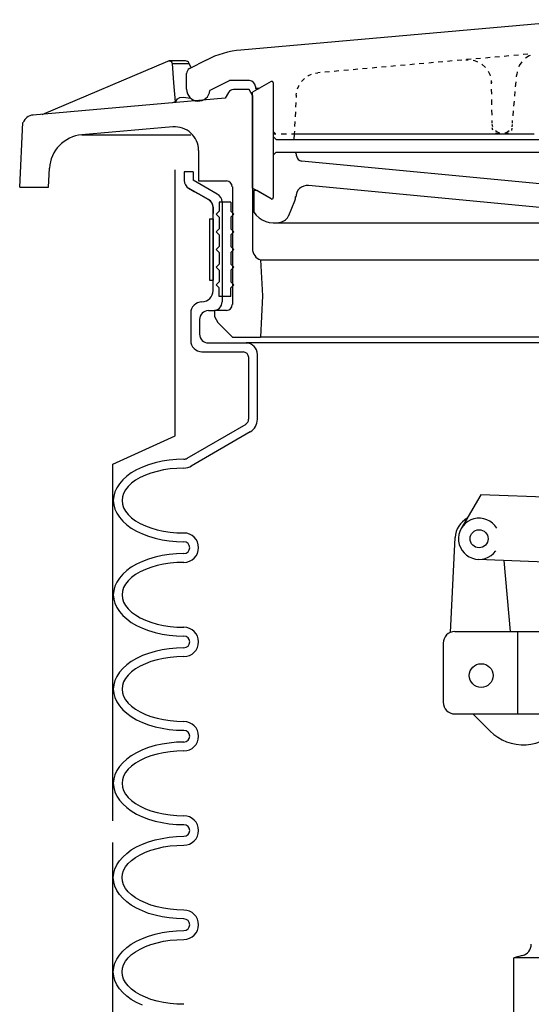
# Model space of a CAD drawing. Extents: x -169 to 7270, y -140 to 2984.
# Tile 100 of 256: x 986.57 to 992.01, y 359.47 to 369.92. Entities that reach past the tile are written whole.
import ezdxf

# ---------------------------------------------------------------- set-up
doc = ezdxf.new("R2010")
doc.units = 0
doc.header["$MEASUREMENT"] = 0
doc.layers.get('DEFPOINTS').update_dxf_attribs({"linetype": 'CONTINUOUS'})
for name, color, linetype in [('FILL-CAP', 1, 'CONTINUOUS'), ('SPILL-BUCKET', 1, 'CONTINUOUS'), ('SWIVEL-ADAPTOR', 1, 'CONTINUOUS')]:
    doc.layers.add(name, color=color, linetype=linetype)

msp = doc.modelspace()

# ---------------------------------------------------------------- linework, layer by layer
at = {"layer": 'DEFPOINTS', "linetype": 'Continuous'}
for p, q in [((988.22418, 365.50492), (988.22418, 368.32805)), ((987.56171, 365.20339), (988.22418, 365.50492)), ((987.56171, 361.41826), (987.56171, 365.20339))]:
    msp.add_line(p, q, dxfattribs=at)
for points in [[(988.34996, 368.14662), (988.36595, 368.1349), (988.42517, 368.10063), (988.47097, 368.07412), (988.51951, 368.04603), (988.57599, 368.01335), (988.57599, 368.01335), (988.61422, 367.97845), (988.62823, 367.92913), (988.62823, 367.86537)], [(987.56171, 357.10163), (987.56171, 361.18697)]]:
    msp.add_lwpolyline(points, dxfattribs=at)
at = {"layer": 'FILL-CAP', "color": 1, "linetype": 'Continuous'}
for p, q in [((991.47195, 364.88073), (991.2636, 364.52231)), ((993.87118, 364.78225), (991.47195, 364.88073)), ((991.1478, 363.4189), (991.19881, 364.42577)), ((992.45637, 364.15225), (991.44375, 364.19381)), ((991.78547, 363.42836), (991.71959, 364.18249)), ((991.19552, 363.42836), (992.37693, 363.42836)), ((991.86302, 362.55336), (991.86302, 363.42836)), ((991.07052, 363.30336), (991.07052, 362.67836)), ((991.19552, 362.55336), (994.57052, 362.55336)), ((991.3877, 362.55336), (991.57055, 362.37125))]:
    msp.add_line(p, q, dxfattribs=at)
at = {"layer": 'FILL-CAP', "color": 7, "linetype": 'Continuous'}
for centre, radius in [((991.45272, 364.41238), 0.0955), ((991.47502, 362.96036), 0.126)]:
    msp.add_circle(centre, radius, dxfattribs=at)
at = {"layer": 'FILL-CAP', "color": 1, "linetype": 'Continuous'}
for centre, radius, start, end in [((991.44849, 364.41312), 0.25, 119.01975, 177.100106), ((991.4528, 364.41237), 0.2188, 31.207475, 324.090131), ((991.19552, 363.30336), 0.125, 90, 180), ((991.19552, 362.67836), 0.125, 180, 270), ((991.92339, 362.72551), 0.5, 225.115836, 321.339848)]:
    msp.add_arc(centre, radius, start, end, dxfattribs=at)
at = {"layer": 'SPILL-BUCKET', "linetype": 'Continuous'}
for p, q in [((992.56879, 369.92286), (988.92249, 369.60088)), ((988.37661, 369.40364), (988.55467, 369.49533)), ((991.26913, 369.49426), (991.21902, 369.48893)), ((991.31285, 369.49746), (991.33843, 369.49746)), ((991.36935, 369.50279), (991.31924, 369.49853)), ((991.38854, 369.49213), (991.4024, 369.48893)), ((991.4024, 369.48893), (991.43759, 369.47614)), ((991.46957, 369.51132), (991.41946, 369.50706)), ((991.56979, 369.51985), (991.51968, 369.51559)), ((991.67001, 369.52945), (991.6199, 369.52518)), ((991.77023, 369.53797), (991.72012, 369.53371)), ((991.87152, 369.54651), (991.82141, 369.54224)), ((991.97174, 369.5561), (991.92163, 369.55184)), ((991.98453, 369.54011), (991.94615, 369.51452)), ((991.99626, 369.54437), (991.98453, 369.54011)), ((986.80828, 368.9164), (988.14632, 369.48253)), ((988.14632, 369.48253), (988.15165, 369.48467)), ((988.15165, 369.48467), (988.15805, 369.48467)), ((988.16338, 369.48467), (988.15805, 369.48467)), ((988.16338, 369.48467), (988.17191, 369.4836)), ((988.33397, 369.48467), (988.16338, 369.48467)), ((988.17191, 369.4836), (988.18151, 369.47827)), ((988.18151, 369.47827), (988.1879, 369.46761)), ((988.1879, 369.46761), (988.1911, 369.45801)), ((988.1911, 369.45801), (988.2039, 369.25331)), ((988.1911, 369.45801), (988.37342, 369.45801)), ((988.3425, 369.4836), (988.33397, 369.48467)), ((988.35316, 369.4804), (988.3425, 369.4836)), ((988.36382, 369.47187), (988.35316, 369.4804)), ((988.37342, 369.45801), (988.36382, 369.47187)), ((988.39154, 369.4111), (988.37342, 369.45801)), ((990.06436, 369.38765), (990.01425, 369.38338)), ((990.16458, 369.39617), (990.11447, 369.39191)), ((990.2648, 369.4047), (990.21469, 369.40044)), ((990.36502, 369.4143), (990.31491, 369.41004)), ((990.46524, 369.42283), (990.41513, 369.41856)), ((990.56546, 369.43136), (990.51535, 369.42709)), ((990.66675, 369.44095), (990.61664, 369.43669)), ((990.76697, 369.44948), (990.71686, 369.44522)), ((990.86719, 369.45801), (990.81708, 369.45375)), ((990.96741, 369.46761), (990.9173, 369.46228)), ((991.06763, 369.47614), (991.01752, 369.47187)), ((991.16785, 369.48467), (991.11774, 369.4804)), ((991.48237, 369.45055), (991.4845, 369.44842)), ((991.4845, 369.44842), (991.51862, 369.41856)), ((991.51862, 369.41856), (991.51968, 369.41643)), ((991.88005, 369.43562), (991.87578, 369.4239)), ((991.90564, 369.47401), (991.88005, 369.43562)), ((988.34356, 369.18401), (988.34356, 369.35033)), ((989.56539, 369.2661), (989.59631, 369.29809)), ((989.63256, 369.32367), (989.64003, 369.32901)), ((989.64003, 369.32901), (989.67308, 369.34287)), ((989.71572, 369.35459), (989.73811, 369.35886)), ((989.76264, 369.36099), (989.73811, 369.35886)), ((989.86285, 369.36952), (989.81275, 369.36526)), ((989.96308, 369.37912), (989.91296, 369.37379)), ((991.54954, 369.37485), (991.56659, 369.3418)), ((991.56659, 369.3418), (991.57086, 369.32794)), ((991.58152, 369.27783), (991.58472, 369.25224)), ((991.85019, 369.31515), (991.85233, 369.34073)), ((991.85766, 369.36952), (991.85233, 369.34073)), ((988.2039, 369.25331), (988.22309, 369.0518)), ((988.79775, 369.27463), (988.59305, 369.17015)), ((989.01312, 369.2757), (988.79988, 369.2757)), ((989.00779, 369.18081), (988.84253, 369.18081)), ((989.04404, 369.11897), (989.00779, 369.18081)), ((989.24341, 369.26717), (989.04404, 369.15202)), ((989.07496, 369.21386), (989.07496, 369.1936)), ((989.11654, 369.1936), (989.07496, 369.1936)), ((989.07496, 369.1936), (989.11654, 369.1936)), ((989.2658, 369.25331), (989.2658, 368.03361)), ((989.52275, 369.18827), (989.53554, 369.22026)), ((989.53554, 369.22026), (989.54087, 369.22879)), ((991.58472, 369.24158), (991.58472, 369.2693)), ((991.58685, 369.1307), (991.58578, 369.18614)), ((991.8406, 369.21173), (991.84593, 369.2629)), ((988.75297, 369.08912), (986.71126, 368.91107)), ((988.22415, 369.04327), (988.24867, 369.08272)), ((988.24867, 369.08272), (988.27426, 369.09658)), ((988.27426, 369.09658), (988.31051, 369.10191)), ((988.31051, 369.10191), (988.38728, 369.08912)), ((988.78816, 369.14989), (988.75297, 369.08912)), ((989.04404, 368.13596), (989.04404, 369.15202)), ((989.04404, 369.11897), (989.04404, 367.492)), ((989.50995, 369.12217), (989.50889, 369.09658)), ((989.50995, 369.12217), (989.51315, 369.14456)), ((991.58898, 369.01982), (991.58792, 369.07526)), ((991.83207, 369.10938), (991.83633, 369.16055)), ((988.22309, 369.0518), (988.1943, 369.04007)), ((988.22415, 369.04327), (988.22309, 369.0518)), ((989.50569, 369.0454), (989.50356, 368.99423)), ((991.59112, 368.90894), (991.59005, 368.96438)), ((991.82247, 369.00596), (991.82781, 369.05713)), ((989.50036, 368.94305), (989.49823, 368.89188)), ((991.81395, 368.90254), (991.81821, 368.95478)), ((986.57053, 368.14662), (986.60571, 368.83111)), ((988.19963, 368.78526), (987.22942, 368.69997)), ((989.49503, 368.8407), (989.49183, 368.78953)), ((991.59218, 368.82577), (991.59218, 368.85349)), ((991.59964, 368.78419), (991.59325, 368.80978)), ((991.59858, 368.75114), (991.59325, 368.7746)), ((991.80222, 368.77033), (991.79582, 368.74794)), ((991.80541, 368.80978), (991.80008, 368.78419)), ((991.80755, 368.82577), (991.80968, 368.85136)), ((987.22942, 368.69997), (988.39047, 368.69997)), ((989.29032, 368.71276), (989.2658, 368.73716)), ((989.2658, 368.71276), (989.29352, 368.71276)), ((989.29779, 368.65092), (989.2658, 368.68184)), ((989.29779, 368.65092), (989.48863, 368.65092)), ((989.35003, 368.71276), (989.40547, 368.71276)), ((989.46091, 368.71276), (989.48863, 368.71276)), ((989.48863, 368.71276), (989.48543, 368.65092)), ((989.4897, 368.73835), (989.48863, 368.71276)), ((989.48863, 368.71276), (992.03677, 368.71276)), ((989.48863, 368.65092), (993.44518, 368.65092)), ((991.64016, 368.73088), (991.62843, 368.74155)), ((991.65509, 368.71276), (991.63163, 368.71809)), ((991.66895, 368.71809), (991.64016, 368.73088)), ((991.67321, 368.71702), (991.66895, 368.71809)), ((991.73078, 368.71809), (991.72545, 368.71702)), ((991.75957, 368.73088), (991.73078, 368.71809)), ((991.76277, 368.71702), (991.74038, 368.71276)), ((991.7713, 368.74155), (991.75957, 368.73088)), ((988.4715, 368.53578), (988.4715, 368.21166)), ((989.2658, 368.48353), (989.29779, 368.51552)), ((989.29779, 368.51552), (993.46864, 368.51552)), ((989.50995, 368.50486), (989.50036, 368.51552)), ((989.51315, 368.47607), (989.50889, 368.51552)), ((986.87652, 368.14662), (986.88718, 368.346)), ((993.04111, 368.09118), (989.56646, 368.4217)), ((988.31904, 368.30655), (988.31904, 368.21593)), ((988.41287, 368.30655), (988.31904, 368.30655)), ((988.41287, 368.30655), (988.41287, 368.22019)), ((986.57053, 368.14662), (986.77203, 368.14662)), ((986.77203, 368.14662), (986.87652, 368.14662)), ((988.57599, 368.01335), (988.36595, 368.1349)), ((988.67019, 368.07168), (988.41287, 368.22019)), ((988.4715, 368.21166), (988.7679, 368.21166)), ((988.8308, 368.14876), (988.8308, 366.89814)), ((989.24341, 368.02082), (989.04404, 368.13596)), ((992.62317, 367.87902), (989.64109, 368.16368)), ((989.09095, 368.10824), (989.05896, 368.10824)), ((989.05896, 368.10824), (989.05896, 367.87795)), ((989.24341, 368.02082), (989.09095, 368.10824)), ((988.62823, 367.04847), (988.62823, 367.92913)), ((988.69114, 367.98457), (988.69114, 367.89074)), ((988.81588, 367.98457), (988.69114, 367.98457)), ((988.72205, 367.98776), (988.72205, 366.92799)), ((988.81588, 367.98457), (988.81588, 367.89074)), ((989.43212, 367.84596), (989.49503, 367.99843)), ((988.65915, 367.85983), (988.69114, 367.89074)), ((988.65915, 367.85983), (988.69114, 367.82784)), ((988.69114, 367.82784), (988.69114, 367.7031)), ((988.8468, 367.85983), (988.81588, 367.89074)), ((988.8468, 367.85983), (988.81588, 367.82784)), ((988.81588, 367.82784), (988.81588, 367.7031)), ((989.28179, 367.76494), (992.8364, 367.76494)), ((988.65915, 367.67218), (988.69114, 367.7031)), ((988.65915, 367.67218), (988.69114, 367.64019)), ((988.69114, 367.64019), (988.69114, 367.51545)), ((988.8468, 367.67218), (988.81588, 367.7031)), ((988.8468, 367.67218), (988.81588, 367.64019)), ((988.81588, 367.64019), (988.81588, 367.51545)), ((988.65915, 367.48453), (988.69114, 367.51545)), ((988.8468, 367.48453), (988.81588, 367.51545)), ((988.65915, 367.48453), (988.69114, 367.45255)), ((988.69114, 367.45255), (988.69114, 367.32781)), ((988.8468, 367.48453), (988.81588, 367.45255)), ((988.81588, 367.45255), (988.81588, 367.32781)), ((988.65915, 367.29689), (988.69114, 367.32781)), ((988.65915, 367.29689), (988.69114, 367.2649)), ((988.8468, 367.29689), (988.81588, 367.32781)), ((988.8468, 367.29689), (988.81588, 367.2649)), ((989.13146, 367.37259), (992.91317, 367.37259)), ((989.13146, 367.37259), (989.15172, 366.99196)), ((988.69114, 367.2649), (988.69114, 367.14016)), ((988.81588, 367.2649), (988.81588, 367.14016)), ((988.65915, 367.10924), (988.69114, 367.14016)), ((988.65915, 367.10924), (988.69114, 367.07726)), ((988.8468, 367.10924), (988.81588, 367.14016)), ((988.8468, 367.10924), (988.81588, 367.07726)), ((988.69114, 366.98343), (988.69114, 367.07726)), ((988.81588, 366.98343), (988.69114, 366.98343)), ((988.81588, 366.98343), (988.81588, 367.07726)), ((989.15172, 366.99196), (989.12827, 366.55377)), ((988.38834, 366.80858), (988.38834, 366.51645)), ((988.57599, 366.83417), (988.62823, 366.83417)), ((988.7679, 366.83524), (988.64102, 366.83524)), ((988.64102, 366.83524), (988.64102, 366.7734)), ((988.64102, 366.7734), (988.64102, 366.77127)), ((988.64102, 366.77127), (988.67728, 366.70943)), ((988.48216, 366.74035), (988.48216, 366.58469)), ((988.67728, 366.70943), (988.83187, 366.55377)), ((988.57599, 366.49086), (988.97793, 366.49086)), ((988.83187, 366.55377), (989.12827, 366.55377)), ((1000.16311, 366.49086), (988.97793, 366.49086)), ((994.56999, 366.55377), (989.12827, 366.55377)), ((999.93815, 366.55377), (989.20396, 366.55377)), ((988.50775, 366.39704), (988.94488, 366.39704)), ((989.09841, 365.68164), (989.09841, 366.37039)), ((989.00459, 365.68164), (989.00459, 366.33627)), ((988.97367, 365.62727), (988.34676, 365.26477)), ((989.02058, 365.54624), (988.39367, 365.18374)), ((988.00985, 365.21892), (987.94055, 365.1976)), ((988.08342, 365.23492), (988.00985, 365.21892)), ((988.15912, 365.24664), (988.08342, 365.23492)), ((988.23695, 365.25411), (988.15912, 365.24664)), ((988.31584, 365.25624), (988.23695, 365.25411)), ((987.75717, 365.11124), (987.70813, 365.07606)), ((987.81368, 365.14429), (987.75717, 365.11124)), ((987.87445, 365.17308), (987.81368, 365.14429)), ((987.94055, 365.1976), (987.87445, 365.17308)), ((987.96614, 365.11018), (987.90643, 365.08778)), ((988.03011, 365.1283), (987.96614, 365.11018)), ((988.09834, 365.14323), (988.03011, 365.1283)), ((988.16978, 365.15389), (988.09834, 365.14323)), ((988.24228, 365.16029), (988.16978, 365.15389)), ((988.31584, 365.16242), (988.24228, 365.16029)), ((987.6303, 364.99716), (987.60151, 364.95451)), ((987.66548, 365.03767), (987.6303, 364.99716)), ((987.70813, 365.07606), (987.66548, 365.03767)), ((987.7593, 365.00143), (987.72412, 364.96837)), ((987.80195, 365.03341), (987.7593, 365.00143)), ((987.85099, 365.0622), (987.80195, 365.03341)), ((987.90643, 365.08778), (987.85099, 365.0622)), ((987.58125, 364.90974), (987.56952, 364.86496)), ((987.60151, 364.95451), (987.58125, 364.90974)), ((987.67507, 364.89481), (987.66335, 364.85749)), ((987.69533, 364.93212), (987.67507, 364.89481)), ((987.72412, 364.96837), (987.69533, 364.93212)), ((987.56952, 364.86496), (987.56526, 364.81911)), ((987.56526, 364.81911), (987.56952, 364.77327)), ((987.56526, 364.81911), (987.56952, 364.77327)), ((987.66335, 364.85749), (987.65908, 364.81911)), ((987.65908, 364.81911), (987.66335, 364.78073)), ((987.56952, 364.77327), (987.58125, 364.72742)), ((987.56952, 364.77327), (987.58125, 364.72742)), ((987.58125, 364.72742), (987.60151, 364.68371)), ((987.58125, 364.72742), (987.60151, 364.68371)), ((987.60151, 364.68371), (987.6303, 364.64106)), ((987.60151, 364.68371), (987.6303, 364.64106)), ((987.66335, 364.78073), (987.67507, 364.74235)), ((987.67507, 364.74235), (987.69533, 364.70503)), ((987.69533, 364.70503), (987.72412, 364.66985)), ((987.6303, 364.64106), (987.66548, 364.59948)), ((987.6303, 364.64106), (987.66548, 364.59948)), ((987.66548, 364.59948), (987.70813, 364.5611)), ((987.66548, 364.59948), (987.70813, 364.5611)), ((987.72412, 364.66985), (987.7593, 364.63573)), ((987.7593, 364.63573), (987.80195, 364.60374)), ((987.80195, 364.60374), (987.85099, 364.57602)), ((987.85099, 364.57602), (987.90643, 364.54937)), ((987.70813, 364.5611), (987.75717, 364.52591)), ((987.70813, 364.5611), (987.75717, 364.52591)), ((987.75717, 364.52591), (987.81368, 364.49286)), ((987.75717, 364.52591), (987.81368, 364.49286)), ((987.81368, 364.49286), (987.87445, 364.46408)), ((987.81368, 364.49286), (987.87445, 364.46408)), ((987.90643, 364.54937), (987.96614, 364.52698)), ((987.96614, 364.52698), (988.03011, 364.50886)), ((988.03011, 364.50886), (988.09834, 364.49393)), ((988.09834, 364.49393), (988.16978, 364.48327)), ((988.16978, 364.48327), (988.24228, 364.47687)), ((988.24228, 364.47687), (988.31584, 364.47474)), ((987.87445, 364.46408), (987.94055, 364.43955)), ((987.87445, 364.46408), (987.94055, 364.43955)), ((987.94055, 364.43955), (988.00985, 364.4193)), ((987.94055, 364.43955), (988.00985, 364.4193)), ((988.00985, 364.4193), (988.08342, 364.40224)), ((988.00985, 364.4193), (988.08342, 364.40224)), ((988.08342, 364.40224), (988.15912, 364.39051)), ((988.08342, 364.40224), (988.15912, 364.39051)), ((988.15912, 364.39051), (988.23695, 364.38305)), ((988.15912, 364.39051), (988.23695, 364.38305)), ((988.23695, 364.38305), (988.31584, 364.38092)), ((988.23695, 364.38305), (988.31584, 364.38092)), ((987.87445, 364.17195), (987.81368, 364.14316)), ((987.94055, 364.19753), (987.87445, 364.17195)), ((988.00985, 364.21779), (987.94055, 364.19753)), ((988.08342, 364.23485), (988.00985, 364.21779)), ((988.15912, 364.24658), (988.08342, 364.23485)), ((988.23695, 364.25297), (988.15912, 364.24658)), ((988.24228, 364.16022), (988.16978, 364.15382)), ((988.31584, 364.25617), (988.23695, 364.25297)), ((988.31584, 364.16235), (988.24228, 364.16022)), ((987.70813, 364.07492), (987.66548, 364.03654)), ((987.75717, 364.11117), (987.70813, 364.07492)), ((987.81368, 364.14316), (987.75717, 364.11117)), ((987.85099, 364.06106), (987.80195, 364.03228)), ((987.90643, 364.08665), (987.85099, 364.06106)), ((987.96614, 364.10904), (987.90643, 364.08665)), ((988.03011, 364.12823), (987.96614, 364.10904)), ((988.09834, 364.14316), (988.03011, 364.12823)), ((988.16978, 364.15382), (988.09834, 364.14316)), ((987.60151, 363.95338), (987.58125, 363.9086)), ((987.6303, 363.99603), (987.60151, 363.95338)), ((987.66548, 364.03654), (987.6303, 363.99603)), ((987.72412, 363.96724), (987.69533, 363.93206)), ((987.7593, 364.00136), (987.72412, 363.96724)), ((987.80195, 364.03228), (987.7593, 364.00136)), ((987.56952, 363.86382), (987.56526, 363.81798)), ((987.58125, 363.9086), (987.56952, 363.86382)), ((987.66335, 363.85636), (987.65908, 363.81798)), ((987.67507, 363.89474), (987.66335, 363.85636)), ((987.69533, 363.93206), (987.67507, 363.89474)), ((987.56526, 363.81798), (987.56952, 363.77213)), ((987.56526, 363.81798), (987.56952, 363.77213)), ((987.56952, 363.77213), (987.58125, 363.72735)), ((987.56952, 363.77213), (987.58125, 363.72735)), ((987.65908, 363.81798), (987.66335, 363.7796)), ((987.66335, 363.7796), (987.67507, 363.74121)), ((987.67507, 363.74121), (987.69533, 363.7039)), ((987.58125, 363.72735), (987.60151, 363.68257)), ((987.58125, 363.72735), (987.60151, 363.68257)), ((987.60151, 363.68257), (987.6303, 363.63993)), ((987.60151, 363.68257), (987.6303, 363.63993)), ((987.6303, 363.63993), (987.66548, 363.59941)), ((987.6303, 363.63993), (987.66548, 363.59941)), ((987.69533, 363.7039), (987.72412, 363.66871)), ((987.72412, 363.66871), (987.7593, 363.6346)), ((987.7593, 363.6346), (987.80195, 363.60368)), ((987.66548, 363.59941), (987.70813, 363.56103)), ((987.66548, 363.59941), (987.70813, 363.56103)), ((987.70813, 363.56103), (987.75717, 363.52478)), ((987.70813, 363.56103), (987.75717, 363.52478)), ((987.80195, 363.60368), (987.85099, 363.57489)), ((987.85099, 363.57489), (987.90643, 363.5493)), ((987.90643, 363.5493), (987.96614, 363.52691)), ((987.75717, 363.52478), (987.81368, 363.4928)), ((987.75717, 363.52478), (987.81368, 363.4928)), ((987.81368, 363.4928), (987.87445, 363.46401)), ((987.81368, 363.4928), (987.87445, 363.46401)), ((987.87445, 363.46401), (987.94055, 363.43842)), ((987.87445, 363.46401), (987.94055, 363.43842)), ((987.94055, 363.43842), (988.00985, 363.41816)), ((987.94055, 363.43842), (988.00985, 363.41816)), ((987.96614, 363.52691), (988.03011, 363.50772)), ((988.03011, 363.50772), (988.09834, 363.4928)), ((988.09834, 363.4928), (988.16978, 363.48214)), ((988.16978, 363.48214), (988.24228, 363.47574)), ((988.24228, 363.47574), (988.31584, 363.4736)), ((988.00985, 363.41816), (988.08342, 363.40111)), ((988.00985, 363.41816), (988.08342, 363.40111)), ((988.08342, 363.40111), (988.15912, 363.38938)), ((988.08342, 363.40111), (988.15912, 363.38938)), ((988.15912, 363.38938), (988.23695, 363.38298)), ((988.15912, 363.38938), (988.23695, 363.38298)), ((988.23695, 363.38298), (988.31584, 363.37978)), ((988.23695, 363.38298), (988.31584, 363.37978)), ((988.00985, 363.21666), (987.94055, 363.1964)), ((988.08342, 363.23372), (988.00985, 363.21666)), ((988.15912, 363.24545), (988.08342, 363.23372)), ((988.23695, 363.25291), (988.15912, 363.24545)), ((988.31584, 363.25504), (988.23695, 363.25291)), ((987.75717, 363.11004), (987.70813, 363.07486)), ((987.81368, 363.14203), (987.75717, 363.11004)), ((987.87445, 363.17188), (987.81368, 363.14203)), ((987.94055, 363.1964), (987.87445, 363.17188)), ((988.03011, 363.1271), (987.96614, 363.10898)), ((988.09834, 363.14203), (988.03011, 363.1271)), ((988.16978, 363.15269), (988.09834, 363.14203)), ((988.24228, 363.15909), (988.16978, 363.15269)), ((988.31584, 363.16122), (988.24228, 363.15909)), ((987.66548, 363.03648), (987.6303, 362.99489)), ((987.70813, 363.07486), (987.66548, 363.03648)), ((987.80195, 363.03115), (987.7593, 363.00023)), ((987.85099, 363.05993), (987.80195, 363.03115)), ((987.90643, 363.08659), (987.85099, 363.05993)), ((987.96614, 363.10898), (987.90643, 363.08659)), ((987.58125, 362.90854), (987.56952, 362.86269)), ((987.60151, 362.95225), (987.58125, 362.90854)), ((987.6303, 362.99489), (987.60151, 362.95225)), ((987.69533, 362.93092), (987.67507, 362.89361)), ((987.72412, 362.96611), (987.69533, 362.93092)), ((987.7593, 363.00023), (987.72412, 362.96611)), ((987.56952, 362.86269), (987.56526, 362.81685)), ((987.56526, 362.81685), (987.56952, 362.771)), ((987.56526, 362.81685), (987.56952, 362.771)), ((987.66335, 362.85523), (987.65908, 362.81685)), ((987.65908, 362.81685), (987.66335, 362.77846)), ((987.67507, 362.89361), (987.66335, 362.85523)), ((987.56952, 362.771), (987.58125, 362.72622)), ((987.56952, 362.771), (987.58125, 362.72622)), ((987.58125, 362.72622), (987.60151, 362.68144)), ((987.58125, 362.72622), (987.60151, 362.68144)), ((987.66335, 362.77846), (987.67507, 362.74115)), ((987.67507, 362.74115), (987.69533, 362.70383)), ((987.69533, 362.70383), (987.72412, 362.66758)), ((987.60151, 362.68144), (987.6303, 362.63879)), ((987.60151, 362.68144), (987.6303, 362.63879)), ((987.6303, 362.63879), (987.66548, 362.59828)), ((987.6303, 362.63879), (987.66548, 362.59828)), ((987.66548, 362.59828), (987.70813, 362.5599)), ((987.66548, 362.59828), (987.70813, 362.5599)), ((987.72412, 362.66758), (987.7593, 362.63453)), ((987.7593, 362.63453), (987.80195, 362.60254)), ((987.80195, 362.60254), (987.85099, 362.57376)), ((987.70813, 362.5599), (987.75717, 362.52471)), ((987.70813, 362.5599), (987.75717, 362.52471)), ((987.75717, 362.52471), (987.81368, 362.49166)), ((987.75717, 362.52471), (987.81368, 362.49166)), ((987.81368, 362.49166), (987.87445, 362.46288)), ((987.81368, 362.49166), (987.87445, 362.46288)), ((987.85099, 362.57376), (987.90643, 362.54817)), ((987.90643, 362.54817), (987.96614, 362.52578)), ((987.96614, 362.52578), (988.03011, 362.50766)), ((988.03011, 362.50766), (988.09834, 362.49273)), ((988.09834, 362.49273), (988.16978, 362.48207)), ((988.16978, 362.48207), (988.24228, 362.47567)), ((987.87445, 362.46288), (987.94055, 362.43835)), ((987.87445, 362.46288), (987.94055, 362.43835)), ((987.94055, 362.43835), (988.00985, 362.41703)), ((987.94055, 362.43835), (988.00985, 362.41703)), ((988.00985, 362.41703), (988.08342, 362.40104)), ((988.00985, 362.41703), (988.08342, 362.40104)), ((988.08342, 362.40104), (988.15912, 362.38931)), ((988.08342, 362.40104), (988.15912, 362.38931)), ((988.15912, 362.38931), (988.23695, 362.38185)), ((988.15912, 362.38931), (988.23695, 362.38185)), ((988.23695, 362.38185), (988.31584, 362.37972)), ((988.23695, 362.38185), (988.31584, 362.37972)), ((988.24228, 362.47567), (988.31584, 362.47354)), ((987.87445, 362.17075), (987.81368, 362.14196)), ((987.94055, 362.19527), (987.87445, 362.17075)), ((988.00985, 362.21659), (987.94055, 362.19527)), ((988.08342, 362.23258), (988.00985, 362.21659)), ((988.15912, 362.24431), (988.08342, 362.23258)), ((988.23695, 362.25178), (988.15912, 362.24431)), ((988.31584, 362.25391), (988.23695, 362.25178)), ((987.70813, 362.07372), (987.66548, 362.03534)), ((987.75717, 362.10891), (987.70813, 362.07372)), ((987.81368, 362.14196), (987.75717, 362.10891)), ((987.90643, 362.08545), (987.85099, 362.05986)), ((987.96614, 362.10784), (987.90643, 362.08545)), ((988.03011, 362.12597), (987.96614, 362.10784)), ((988.09834, 362.14089), (988.03011, 362.12597)), ((988.16978, 362.15156), (988.09834, 362.14089)), ((988.24228, 362.15795), (988.16978, 362.15156)), ((988.31584, 362.16008), (988.24228, 362.15795)), ((987.6303, 361.99483), (987.60151, 361.95218)), ((987.66548, 362.03534), (987.6303, 361.99483)), ((987.72412, 361.96604), (987.69533, 361.92979)), ((987.7593, 361.99909), (987.72412, 361.96604)), ((987.80195, 362.03108), (987.7593, 361.99909)), ((987.85099, 362.05986), (987.80195, 362.03108)), ((987.56952, 361.86262), (987.56526, 361.81678)), ((987.58125, 361.9074), (987.56952, 361.86262)), ((987.60151, 361.95218), (987.58125, 361.9074)), ((987.66335, 361.85516), (987.65908, 361.81678)), ((987.67507, 361.89248), (987.66335, 361.85516)), ((987.69533, 361.92979), (987.67507, 361.89248)), ((987.56526, 361.81678), (987.56952, 361.77093)), ((987.56526, 361.81678), (987.56952, 361.77093)), ((987.56952, 361.77093), (987.58125, 361.72509)), ((987.56952, 361.77093), (987.58125, 361.72509)), ((987.65908, 361.81678), (987.66335, 361.77733)), ((987.66335, 361.77733), (987.67507, 361.74001)), ((987.58125, 361.72509), (987.60151, 361.68137)), ((987.58125, 361.72509), (987.60151, 361.68137)), ((987.60151, 361.68137), (987.6303, 361.63873)), ((987.60151, 361.68137), (987.6303, 361.63873)), ((987.67507, 361.74001), (987.69533, 361.7027)), ((987.69533, 361.7027), (987.72412, 361.66751)), ((987.72412, 361.66751), (987.7593, 361.6334)), ((987.6303, 361.63873), (987.66548, 361.59715)), ((987.6303, 361.63873), (987.66548, 361.59715)), ((987.66548, 361.59715), (987.70813, 361.55877)), ((987.66548, 361.59715), (987.70813, 361.55877)), ((987.70813, 361.55877), (987.75717, 361.52358)), ((987.70813, 361.55877), (987.75717, 361.52358)), ((987.7593, 361.6334), (987.80195, 361.60141)), ((987.80195, 361.60141), (987.85099, 361.57263)), ((987.85099, 361.57263), (987.90643, 361.54704)), ((987.90643, 361.54704), (987.96614, 361.52465)), ((987.75717, 361.52358), (987.81368, 361.49053)), ((987.75717, 361.52358), (987.81368, 361.49053)), ((987.81368, 361.49053), (987.87445, 361.46174)), ((987.81368, 361.49053), (987.87445, 361.46174)), ((987.87445, 361.46174), (987.94055, 361.43722)), ((987.87445, 361.46174), (987.94055, 361.43722)), ((987.94055, 361.43722), (988.00985, 361.4159)), ((987.94055, 361.43722), (988.00985, 361.4159)), ((987.96614, 361.52465), (988.03011, 361.50652)), ((988.03011, 361.50652), (988.09834, 361.4916)), ((988.09834, 361.4916), (988.16978, 361.48094)), ((988.16978, 361.48094), (988.24228, 361.47454)), ((988.24228, 361.47454), (988.31584, 361.47241)), ((988.00985, 361.4159), (988.08342, 361.39991)), ((988.00985, 361.4159), (988.08342, 361.39991)), ((988.08342, 361.39991), (988.15912, 361.38818)), ((988.08342, 361.39991), (988.15912, 361.38818)), ((988.15912, 361.38818), (988.23695, 361.38072)), ((988.15912, 361.38818), (988.23695, 361.38072)), ((988.23695, 361.38072), (988.31584, 361.37858)), ((988.23695, 361.38072), (988.31584, 361.37858)), ((988.00985, 361.21546), (988.08342, 361.23252)), ((988.00985, 361.21546), (988.08342, 361.23252)), ((988.08342, 361.23252), (988.15912, 361.24425)), ((988.08342, 361.23252), (988.15912, 361.24425)), ((988.15912, 361.24425), (988.23695, 361.25064)), ((988.15912, 361.24425), (988.23695, 361.25064)), ((988.23695, 361.25064), (988.31584, 361.25384)), ((988.23695, 361.25064), (988.31584, 361.25384)), ((987.75717, 361.10884), (987.81368, 361.14083)), ((987.75717, 361.10884), (987.81368, 361.14083)), ((987.81368, 361.14083), (987.87445, 361.16961)), ((987.81368, 361.14083), (987.87445, 361.16961)), ((987.87445, 361.16961), (987.94055, 361.1952)), ((987.87445, 361.16961), (987.94055, 361.1952)), ((987.94055, 361.1952), (988.00985, 361.21546)), ((987.94055, 361.1952), (988.00985, 361.21546)), ((987.96614, 361.10671), (988.03011, 361.1259)), ((988.03011, 361.1259), (988.09834, 361.14083)), ((988.09834, 361.14083), (988.16978, 361.15149)), ((988.16978, 361.15149), (988.24228, 361.15789)), ((988.24228, 361.15789), (988.31584, 361.16002)), ((987.6303, 360.9937), (987.66548, 361.03421)), ((987.6303, 360.9937), (987.66548, 361.03421)), ((987.66548, 361.03421), (987.70813, 361.07259)), ((987.66548, 361.03421), (987.70813, 361.07259)), ((987.70813, 361.07259), (987.75717, 361.10884)), ((987.70813, 361.07259), (987.75717, 361.10884)), ((987.7593, 360.99903), (987.80195, 361.02995)), ((987.80195, 361.02995), (987.85099, 361.05873)), ((987.85099, 361.05873), (987.90643, 361.08432)), ((987.90643, 361.08432), (987.96614, 361.10671)), ((987.58125, 360.90627), (987.60151, 360.95105)), ((987.58125, 360.90627), (987.60151, 360.95105)), ((987.60151, 360.95105), (987.6303, 360.9937)), ((987.60151, 360.95105), (987.6303, 360.9937)), ((987.67507, 360.89241), (987.69533, 360.92973)), ((987.69533, 360.92973), (987.72412, 360.96491)), ((987.72412, 360.96491), (987.7593, 360.99903)), ((987.56526, 360.81565), (987.56952, 360.86149)), ((987.56526, 360.81565), (987.56952, 360.86149)), ((987.56952, 360.7698), (987.56526, 360.81565)), ((987.56952, 360.86149), (987.58125, 360.90627)), ((987.56952, 360.86149), (987.58125, 360.90627)), ((987.65908, 360.81565), (987.66335, 360.85403)), ((987.66335, 360.77726), (987.65908, 360.81565)), ((987.66335, 360.85403), (987.67507, 360.89241)), ((987.58125, 360.72502), (987.56952, 360.7698)), ((987.60151, 360.68024), (987.58125, 360.72502)), ((987.67507, 360.73888), (987.66335, 360.77726)), ((987.69533, 360.70156), (987.67507, 360.73888)), ((987.6303, 360.6376), (987.60151, 360.68024)), ((987.66548, 360.59708), (987.6303, 360.6376)), ((987.72412, 360.66638), (987.69533, 360.70156)), ((987.7593, 360.63226), (987.72412, 360.66638)), ((987.80195, 360.60135), (987.7593, 360.63226)), ((987.85099, 360.57256), (987.80195, 360.60135)), ((987.70813, 360.5587), (987.66548, 360.59708)), ((987.75717, 360.52245), (987.70813, 360.5587)), ((987.81368, 360.49046), (987.75717, 360.52245)), ((987.90643, 360.54697), (987.85099, 360.57256)), ((987.96614, 360.52458), (987.90643, 360.54697)), ((988.03011, 360.50539), (987.96614, 360.52458)), ((988.09834, 360.49046), (988.03011, 360.50539)), ((987.87445, 360.46168), (987.81368, 360.49046)), ((987.94055, 360.43609), (987.87445, 360.46168)), ((988.00985, 360.41583), (987.94055, 360.43609)), ((988.08342, 360.39877), (988.00985, 360.41583)), ((988.15912, 360.38705), (988.08342, 360.39877)), ((988.16978, 360.4798), (988.09834, 360.49046)), ((988.24228, 360.47341), (988.16978, 360.4798)), ((988.31584, 360.47127), (988.24228, 360.47341)), ((988.23695, 360.38065), (988.15912, 360.38705)), ((988.31584, 360.37745), (988.23695, 360.38065)), ((987.87445, 360.16955), (987.94055, 360.19407)), ((987.87445, 360.16955), (987.94055, 360.19407)), ((987.94055, 360.19407), (988.00985, 360.21433)), ((987.94055, 360.19407), (988.00985, 360.21433)), ((988.00985, 360.21433), (988.08342, 360.23138)), ((988.00985, 360.21433), (988.08342, 360.23138)), ((988.08342, 360.23138), (988.15912, 360.24311)), ((988.08342, 360.23138), (988.15912, 360.24311)), ((988.15912, 360.24311), (988.23695, 360.25058)), ((988.15912, 360.24311), (988.23695, 360.25058)), ((988.23695, 360.25058), (988.31584, 360.25271)), ((988.23695, 360.25058), (988.31584, 360.25271)), ((987.70813, 360.07253), (987.75717, 360.10771)), ((987.70813, 360.07253), (987.75717, 360.10771)), ((987.75717, 360.10771), (987.81368, 360.13969)), ((987.75717, 360.10771), (987.81368, 360.13969)), ((987.81368, 360.13969), (987.87445, 360.16955)), ((987.81368, 360.13969), (987.87445, 360.16955)), ((987.85099, 360.0576), (987.90643, 360.08425)), ((987.90643, 360.08425), (987.96614, 360.10558)), ((987.96614, 360.10558), (988.03011, 360.12477)), ((988.03011, 360.12477), (988.09834, 360.13969)), ((988.09834, 360.13969), (988.16978, 360.15036)), ((988.16978, 360.15036), (988.24228, 360.15675)), ((988.24228, 360.15675), (988.31584, 360.15888)), ((987.60151, 359.94992), (987.6303, 359.99256)), ((987.60151, 359.94992), (987.6303, 359.99256)), ((987.6303, 359.99256), (987.66548, 360.03414)), ((987.6303, 359.99256), (987.66548, 360.03414)), ((987.66548, 360.03414), (987.70813, 360.07253)), ((987.66548, 360.03414), (987.70813, 360.07253)), ((987.72412, 359.96378), (987.7593, 359.99789)), ((987.7593, 359.99789), (987.80195, 360.02881)), ((987.80195, 360.02881), (987.85099, 360.0576)), ((987.56952, 359.86036), (987.58125, 359.9062)), ((987.56952, 359.86036), (987.58125, 359.9062)), ((987.58125, 359.9062), (987.60151, 359.94992)), ((987.58125, 359.9062), (987.60151, 359.94992)), ((987.66335, 359.8529), (987.67507, 359.89128)), ((987.67507, 359.89128), (987.69533, 359.92859)), ((987.69533, 359.92859), (987.72412, 359.96378)), ((987.56526, 359.81451), (987.56952, 359.86036)), ((987.56526, 359.81451), (987.56952, 359.86036)), ((987.56952, 359.76867), (987.56526, 359.81451)), ((987.58125, 359.72389), (987.56952, 359.76867)), ((987.65908, 359.81451), (987.66335, 359.8529)), ((987.66335, 359.77613), (987.65908, 359.81451)), ((987.67507, 359.73775), (987.66335, 359.77613)), ((987.60151, 359.67911), (987.58125, 359.72389)), ((987.6303, 359.63646), (987.60151, 359.67911)), ((987.69533, 359.7015), (987.67507, 359.73775)), ((987.72412, 359.66525), (987.69533, 359.7015)), ((987.7593, 359.6322), (987.72412, 359.66525)), ((987.66548, 359.59595), (987.6303, 359.63646)), ((987.70813, 359.55757), (987.66548, 359.59595)), ((987.75717, 359.52132), (987.70813, 359.55757)), ((987.80195, 359.60021), (987.7593, 359.6322)), ((987.85099, 359.57143), (987.80195, 359.60021)), ((987.90643, 359.54584), (987.85099, 359.57143)), ((987.81368, 359.48933), (987.75717, 359.52132)), ((987.87445, 359.46054), (987.81368, 359.48933)), ((987.96614, 359.52345), (987.90643, 359.54584)), ((988.03011, 359.50532), (987.96614, 359.52345)), ((988.09834, 359.4904), (988.03011, 359.50532)), ((988.16978, 359.47974), (988.09834, 359.4904)), ((988.24228, 359.47334), (988.16978, 359.47974)), ((988.31584, 359.47121), (988.24228, 359.47334))]:
    msp.add_line(p, q, dxfattribs=at)
at = {"layer": 'SPILL-BUCKET', "color": 7, "linetype": 'Continuous'}
for p, q in [((988.58772, 367.80865), (988.62823, 367.80865)), ((988.58772, 367.80865), (988.58772, 367.15722)), ((988.62823, 367.80865), (988.62823, 367.15722)), ((988.58772, 367.15722), (988.62823, 367.15722))]:
    msp.add_line(p, q, dxfattribs=at)
at = {"layer": 'SPILL-BUCKET', "linetype": 'Continuous'}
for centre, radius, start, end in [((989.00992, 368.60401), 1.00007, 95.012047, 117.084169), ((988.40327, 369.35033), 0.05971, 116.565051, 180), ((988.46831, 369.18401), 0.12474, 180, 353.605602), ((988.84253, 369.11897), 0.06184, 90, 149.886267), ((989.01312, 369.21386), 0.06184, 0, 90), ((989.25087, 369.25331), 0.01493, 0, 120.256437), ((986.72299, 368.78633), 0.12474, 94.92711, 158.927273), ((988.22202, 368.53578), 0.24948, 0, 94.906067), ((987.26247, 368.32681), 0.37529, 94.899092, 177.064327), ((989.57286, 368.4814), 0.05971, 184.085617, 264.897835), ((988.41287, 368.21593), 0.09382, 180, 239.931417), ((988.7679, 368.14876), 0.06184, 0, 90), ((989.62936, 368.03894), 0.12474, 84.582978, 180), ((988.62823, 367.98776), 0.09382, 0, 63.434949), ((989.25087, 368.03361), 0.01493, 239.743563, 0), ((989.25087, 368.03361), 0.01493, 239.743563, 0), ((989.37881, 368.0464), 0.12474, 337.833654, 0), ((988.53441, 367.92913), 0.09382, 0, 63.434949), ((989.28179, 368.04107), 0.27614, 216.20627, 282.911891), ((989.31591, 367.89394), 0.12474, 282.847705, 337.833654), ((989.16878, 367.492), 0.12474, 180, 252.499139), ((988.50775, 367.04847), 0.11941, 270, 0), ((988.50775, 366.80858), 0.11941, 90, 180), ((988.62823, 366.92799), 0.09382, 270, 0), ((988.7679, 366.89814), 0.06184, 270, 0), ((988.57599, 366.74035), 0.09382, 90, 180), ((988.57599, 366.58469), 0.09382, 180, 270), ((988.50775, 366.51645), 0.11941, 180, 270), ((988.97793, 366.37039), 0.11941, 0, 90), ((988.94488, 366.33627), 0.05971, 0, 90), ((988.94169, 365.68164), 0.06184, 300.113733, 0), ((988.94169, 365.68164), 0.15566, 300.086505, 0), ((988.31584, 365.31914), 0.06184, 270, 302.319617), ((988.31584, 365.31914), 0.15566, 270, 301.838947), ((988.31584, 364.31801), 0.15566, 0, 90), ((988.31584, 364.31801), 0.06184, 0, 90), ((988.31584, 364.31801), 0.15566, 270, 0), ((988.31584, 364.31801), 0.06184, 270, 0), ((988.31584, 363.31794), 0.15566, 0, 90), ((988.31584, 363.31794), 0.06184, 0, 90), ((988.31584, 363.31794), 0.15566, 270, 0), ((988.31584, 363.31794), 0.06184, 270, 0), ((988.31584, 362.31681), 0.15566, 0, 90), ((988.31584, 362.31681), 0.06184, 0, 90), ((988.31584, 362.31681), 0.15566, 270, 0), ((988.31584, 362.31681), 0.06184, 270, 0), ((988.31584, 361.31568), 0.15566, 0, 90), ((988.31584, 361.31568), 0.06184, 0, 90), ((988.31584, 361.31568), 0.15566, 270, 0), ((988.31584, 361.31568), 0.06184, 270, 0), ((988.31584, 360.31561), 0.15566, 0, 90), ((988.31584, 360.31561), 0.06184, 0, 90), ((988.31584, 360.31561), 0.15566, 270, 0), ((988.31584, 360.31561), 0.06184, 270, 0)]:
    msp.add_arc(centre, radius, start, end, dxfattribs=at)
at = {"layer": 'SWIVEL-ADAPTOR', "color": 1, "linetype": 'Continuous'}
for p in [(991.91588, 359.98801), (991.91588, 359.98801), (991.82079, 359.33737)]:
    msp.add_line(p, (991.82079, 359.96237), dxfattribs=at)
at = {"layer": 'SWIVEL-ADAPTOR'}
msp.add_line((997.32079, 359.96237), (991.82079, 359.96237), dxfattribs=at)
at = {"layer": 'SWIVEL-ADAPTOR', "color": 1, "linetype": 'Continuous'}
msp.add_arc((991.88329, 360.10873), 0.12447, 284.868281, 0, dxfattribs=at)
msp.add_arc((991.88329, 360.10873), 0.12447, 284.868281, 0, dxfattribs=at)

doc.saveas('drawing.dxf')
